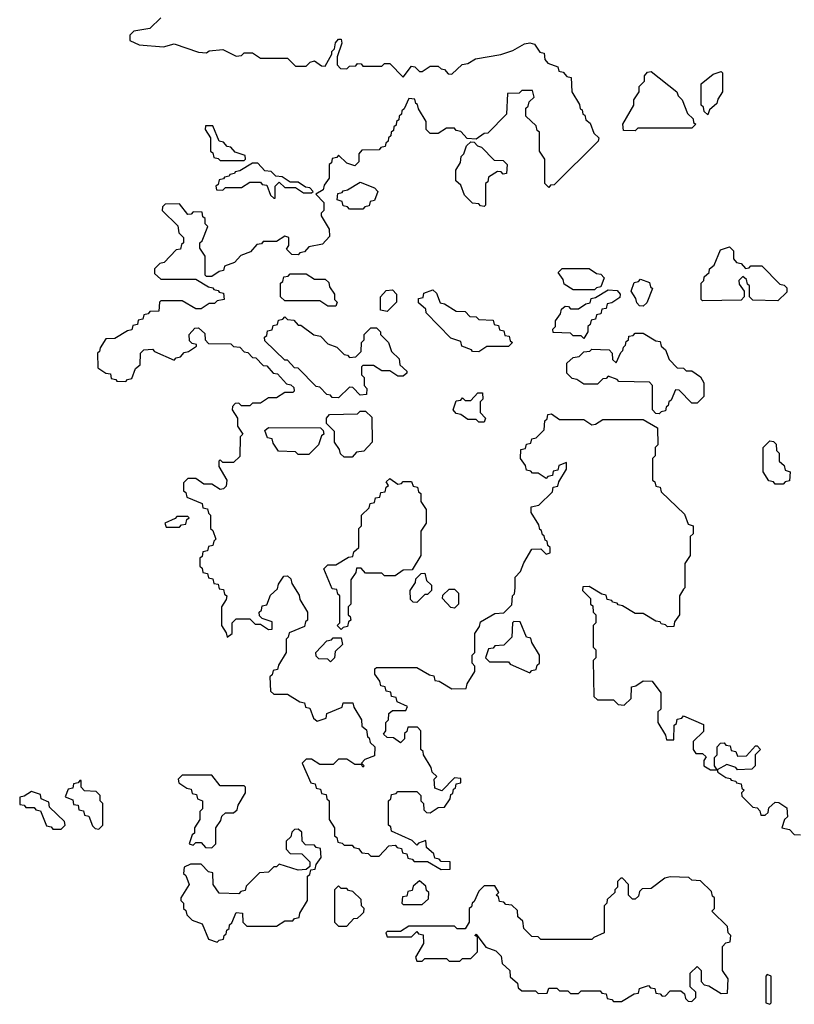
# Model space of a CAD drawing. Extents: x 2895860 to 3052244, y 542080 to 918683.
# Tile 39 of 133: x 2928312 to 2931186, y 716430 to 720083. Entities that reach past the tile are written whole.
import ezdxf

# ---------------------------------------------------------------- set-up
doc = ezdxf.new("R2010")
doc.units = 0

msp = doc.modelspace()

# ---------------------------------------------------------------- linework, layer by layer
at = {"layer": '0CON05XD'}
for points in [[(2928835, 720090), (2928795, 720050), (2928735, 720040), (2928720, 720025), (2928720, 720005), (2928755, 719990), (2928845, 719982.5), (2928885, 719992.5), (2928975, 719962.5), (2929005, 719960), (2929015, 719967.5)], [(2929015, 719967.5), (2929065, 719972.5), (2929115, 719947.5), (2929135, 719950), (2929145, 719960), (2929175, 719960), (2929205, 719940), (2929305, 719940), (2929335, 719910), (2929375, 719910), (2929390, 719925), (2929405, 719930), (2929431.7, 719911.7), (2929445, 719910), (2929470, 719955), (2929470, 719965), (2929480, 719975), (2929483, 719997), (2929495, 720010), (2929505, 720010), (2929507.5, 719995), (2929490, 719945), (2929490, 719915), (2929501.7, 719901.7), (2929525, 719900), (2929535, 719910), (2929558.3, 719911.7), (2929565, 719920), (2929578.3, 719918.3), (2929585, 719910), (2929655, 719910), (2929665, 719920), (2929685, 719920), (2929735, 719870), (2929765, 719910), (2929778.3, 719908.3), (2929795, 719890), (2929805, 719890), (2929835, 719910), (2929865, 719910), (2929875, 719900), (2929888.3, 719898.3), (2929901.7, 719881.7), (2929915, 719880), (2929953, 719917), (2929975, 719920), (2930003, 719937), (2930097, 719953), (2930141.7, 719968.3), (2930185, 719992.5), (2930205, 719996.7), (2930221.7, 719991.7), (2930241.7, 719961.7), (2930258.3, 719958.3), (2930260, 719935), (2930271.7, 719921.7), (2930308.3, 719908.3), (2930311.7, 719891.7), (2930328.3, 719888.3), (2930341.7, 719871.7), (2930358.3, 719868.3), (2930360, 719815), (2930388.3, 719768.3), (2930391.7, 719751.7), (2930398.3, 719748.3), (2930401.7, 719731.7), (2930408.3, 719728.3), (2930411.7, 719711.7), (2930428.3, 719698.3), (2930441.7, 719661.7), (2930460, 719645), (2930458.3, 719631.7), (2930295, 719470), (2930281.7, 719468.3), (2930275, 719460), (2930260, 719475), (2930260, 719565), (2930240, 719595), (2930240, 719665), (2930231.7, 719671.7), (2930228.3, 719688.3), (2930190, 719725), (2930190, 719755), (2930198.3, 719761.7), (2930201.7, 719778.3), (2930220, 719795), (2930215, 719820), (2930175, 719820), (2930165, 719810), (2930121.7, 719808.3), (2930118.3, 719731.7), (2930048.3, 719661.7), (2930035, 719660), (2930005, 719640), (2929971.7, 719641.7), (2929948.3, 719668.3), (2929931.7, 719671.7), (2929925, 719680), (2929895, 719680), (2929865, 719660), (2929835, 719660), (2929820, 719675), (2929820, 719705), (2929791.7, 719751.7), (2929788.3, 719768.3), (2929781.7, 719771.7), (2929778.3, 719788.3), (2929755, 719790), (2929738.3, 719751.7), (2929730, 719745), (2929728.3, 719731.7), (2929720, 719725), (2929718.3, 719711.7), (2929710, 719705), (2929708.3, 719691.7), (2929700, 719685), (2929698.3, 719671.7), (2929690, 719665), (2929688.3, 719651.7), (2929680, 719645), (2929678.3, 719631.7), (2929670, 719625), (2929668.3, 719611.7), (2929651.7, 719608.3), (2929645, 719600), (2929581.7, 719598.3), (2929570, 719585), (2929570, 719555), (2929555, 719540), (2929525, 719550), (2929495, 719580), (2929488.3, 719571.7), (2929471.7, 719568.3), (2929468.3, 719551.7), (2929460, 719545), (2929460, 719495), (2929441.7, 719468.3), (2929438.3, 719451.7), (2929410, 719435), (2929440, 719405), (2929440, 719375), (2929430, 719365), (2929430, 719355), (2929460, 719305), (2929461.7, 719278.3), (2929435, 719250), (2929385, 719240), (2929368.3, 719221.7), (2929351.7, 719218.3), (2929345, 719210), (2929321.7, 719211.7), (2929301.7, 719231.7), (2929310, 719245), (2929310, 719275), (2929295, 719280), (2929265, 719260), (2929215, 719260), (2929208.3, 719251.7), (2929191.7, 719248.3), (2929168.3, 719221.7), (2929131.7, 719208.3), (2929108.3, 719181.7), (2929071.7, 719168.3), (2929068.3, 719151.7), (2929051.7, 719148.3), (2929025, 719130), (2929005, 719130), (2929000, 719135), (2929000, 719205), (2928980, 719235), (2928980, 719255), (2928988.3, 719261.7), (2929010, 719315), (2929000, 719325), (2929000, 719345), (2928991.7, 719351.7), (2928988.3, 719368.3), (2928955, 719370), (2928948.3, 719361.7), (2928935, 719360), (2928905, 719400), (2928851.7, 719398.3), (2928841.7, 719388.3), (2928840, 719375), (2928898.3, 719318.3), (2928901.7, 719291.7), (2928920, 719275), (2928920, 719255), (2928911.7, 719248.3), (2928908.3, 719231.7), (2928891.7, 719228.3), (2928848.3, 719181.7), (2928831.7, 719178.3), (2928811.7, 719158.3), (2928811.7, 719141.7), (2928835, 719120), (2928965, 719120), (2929011.7, 719091.7), (2929028.3, 719088.3), (2929031.7, 719081.7), (2929048.3, 719078.3), (2929051.7, 719071.7), (2929068.3, 719068.3), (2929070, 719045), (2929045, 719040), (2929035, 719030), (2929015, 719030), (2928985, 719010), (2928965, 719010), (2928915, 719040), (2928835, 719040), (2928830, 719035), (2928828.3, 719001.7), (2928795, 719000), (2928788.3, 718991.7), (2928771.7, 718988.3), (2928768.3, 718971.7), (2928751.7, 718968.3), (2928748.3, 718951.7), (2928731.7, 718948.3), (2928728.3, 718931.7), (2928711.7, 718928.3), (2928665, 718900), (2928631.7, 718898.3), (2928610, 718865), (2928608.3, 718851.7), (2928600, 718845), (2928601.7, 718791.7), (2928631.7, 718771.7), (2928648.3, 718768.3), (2928651.7, 718751.7), (2928668.3, 718748.3), (2928671.7, 718741.7), (2928705, 718740), (2928711.7, 718748.3), (2928728.3, 718751.7), (2928741.7, 718788.3), (2928758.3, 718801.7), (2928760, 718845), (2928771.7, 718858.3), (2928805, 718860), (2928811.7, 718851.7), (2928885, 718820), (2928891.7, 718828.3), (2928908.3, 718831.7), (2928921.7, 718848.3), (2928938.3, 718851.7), (2928968.3, 718871.7), (2928968.3, 718878.3), (2928951.7, 718881.7), (2928941.7, 718891.7), (2928940, 718915), (2928961.7, 718938.3), (2928975, 718940), (2928998.3, 718918.3), (2929000, 718895), (2929011.7, 718881.7), (2929095, 718880), (2929105, 718870), (2929128.3, 718868.3), (2929145, 718850), (2929158.3, 718848.3), (2929175, 718830), (2929188.3, 718828.3), (2929215, 718800), (2929228.3, 718798.3), (2929251.7, 718771.7), (2929268.3, 718768.3), (2929301.7, 718731.7), (2929318.3, 718728.3), (2929328.3, 718718.3), (2929330, 718705), (2929325, 718700), (2929295, 718700), (2929265, 718680), (2929235, 718680), (2929205, 718660), (2929175, 718660), (2929165, 718650), (2929135, 718650), (2929125, 718660), (2929111.7, 718658.3), (2929101.7, 718648.3), (2929100, 718635), (2929120, 718605), (2929120, 718575), (2929140, 718545), (2929130, 718535), (2929128.3, 718461.7), (2929105, 718440), (2929065, 718440), (2929055, 718450), (2929050, 718445), (2929050, 718425), (2929080, 718375), (2929078.3, 718351.7), (2929068.3, 718341.7), (2929055, 718340), (2929025, 718360), (2928995, 718360), (2928965, 718380), (2928935, 718380), (2928920, 718365), (2928920, 718335), (2928928.3, 718328.3), (2928931.7, 718311.7), (2928988.3, 718288.3), (2928991.7, 718271.7), (2929008.3, 718268.3), (2929011.7, 718251.7), (2929020, 718245), (2929020, 718195), (2929028.3, 718188.3), (2929040, 718155), (2929031.7, 718148.3), (2929028.3, 718131.7), (2929011.7, 718128.3), (2929008.3, 718111.7), (2928991.7, 718108.3), (2928988.3, 718091.7), (2928980, 718085), (2928980, 718055), (2928988.3, 718048.3), (2928991.7, 718031.7), (2929008.3, 718028.3), (2929011.7, 718011.7), (2929028.3, 718008.3), (2929031.7, 717991.7), (2929048.3, 717988.3), (2929051.7, 717971.7), (2929068.3, 717968.3), (2929071.7, 717951.7), (2929080, 717945), (2929078.3, 717931.7), (2929060, 717905), (2929060, 717835), (2929078.3, 717808.3), (2929081.7, 717791.7), (2929100, 717805), (2929100, 717845), (2929115, 717860), (2929165, 717860), (2929185, 717840), (2929205, 717840), (2929235, 717820), (2929248.3, 717821.7), (2929248.3, 717848.3), (2929211.7, 717861.7), (2929201.7, 717871.7), (2929200, 717885), (2929208.3, 717891.7), (2929211.7, 717908.3), (2929228.3, 717911.7), (2929241.7, 717948.3), (2929268.3, 717971.7), (2929271.7, 717988.3), (2929291.7, 718018.3), (2929305, 718020), (2929318.3, 718008.3), (2929321.7, 717991.7), (2929348.3, 717948.3), (2929351.7, 717931.7), (2929380, 717885), (2929380, 717855), (2929371.7, 717848.3), (2929368.3, 717831.7), (2929311.7, 717808.3), (2929308.3, 717791.7), (2929300, 717785), (2929300, 717735), (2929271.7, 717688.3), (2929268.3, 717671.7), (2929251.7, 717668.3), (2929248.3, 717651.7), (2929240, 717645), (2929241.7, 717591.7), (2929255, 717580), (2929305, 717580), (2929351.7, 717551.7), (2929368.3, 717548.3), (2929371.7, 717531.7), (2929388.3, 717528.3), (2929401.7, 717491.7), (2929415, 717480), (2929448.3, 717491.7), (2929451.7, 717508.3), (2929508.3, 717531.7), (2929511.7, 717548.3), (2929548.3, 717548.3), (2929551.7, 717531.7), (2929580, 717485), (2929581.7, 717461.7), (2929598.3, 717448.3), (2929601.7, 717421.7), (2929608.3, 717418.3), (2929611.7, 717401.7), (2929630, 717385), (2929628.3, 717351.7), (2929591.7, 717338.3), (2929580, 717325), (2929590, 717315), (2929585, 717310), (2929580, 717320), (2929555, 717320), (2929525, 717340), (2929495, 717340), (2929475, 717320), (2929425, 717320), (2929395, 717340), (2929375, 717340), (2929360, 717325), (2929391.7, 717251.7), (2929408.3, 717248.3), (2929411.7, 717231.7), (2929428.3, 717228.3), (2929431.7, 717211.7), (2929448.3, 717208.3), (2929451.7, 717191.7), (2929460, 717185), (2929460, 717115), (2929480, 717085), (2929480, 717055), (2929488.3, 717048.3), (2929491.7, 717031.7), (2929508.3, 717028.3), (2929515, 717020), (2929545, 717020), (2929551.7, 717011.7), (2929568.3, 717008.3), (2929581.7, 716991.7), (2929605, 716990), (2929615, 716980), (2929645, 716980), (2929681.7, 717018.3), (2929705, 717020), (2929711.7, 717011.7), (2929728.3, 717008.3), (2929731.7, 716991.7), (2929748.3, 716988.3), (2929751.7, 716971.7), (2929768.3, 716968.3), (2929775, 716960), (2929825, 716960), (2929875, 716930), (2929908.3, 716931.7), (2929908.3, 716958.3), (2929875, 716960), (2929868.3, 716968.3), (2929851.7, 716971.7), (2929848.3, 716988.3), (2929821.7, 717011.7), (2929818.3, 717038.3), (2929791.7, 717028.3), (2929785, 717020), (2929768.3, 717038.3), (2929691.7, 717071.7), (2929688.3, 717088.3), (2929680, 717095), (2929680, 717185), (2929688.3, 717191.7), (2929691.7, 717208.3), (2929708.3, 717211.7), (2929715, 717220), (2929785, 717220), (2929800, 717205), (2929800, 717185), (2929810, 717175), (2929811.7, 717151.7), (2929821.7, 717141.7), (2929835, 717140), (2929865, 717160), (2929888.3, 717161.7), (2929908.3, 717191.7), (2929911.7, 717208.3), (2929918.3, 717211.7), (2929921.7, 717228.3), (2929928.3, 717231.7), (2929931.7, 717248.3), (2929948.3, 717251.7), (2929948.3, 717268.3), (2929925, 717270), (2929878.3, 717221.7), (2929851.7, 717231.7), (2929850, 717265), (2929860, 717275), (2929841.7, 717291.7), (2929838.3, 717308.3), (2929810, 717355)], [(2930595, 719670), (2930551.7, 719671.7), (2930550, 719695), (2930590, 719765), (2930590, 719785), (2930610, 719815), (2930610, 719835), (2930630, 719855), (2930630, 719875), (2930641.7, 719888.3), (2930655, 719890), (2930750, 719815), (2930755, 719800), (2930770, 719785), (2930790, 719735), (2930810, 719715), (2930811.7, 719701.7), (2930820, 719695), (2930805, 719680), (2930605, 719680), (2930595, 719670)], [(2930865, 719730), (2930851.7, 719741.7), (2930848.3, 719758.3), (2930840, 719765), (2930840, 719845), (2930885, 719880), (2930915, 719890), (2930920, 719885), (2930920, 719815), (2930901.7, 719788.3), (2930898.3, 719771.7), (2930871.7, 719748.3), (2930865, 719730)], [(2929145, 719560), (2929150, 719565), (2929148.3, 719578.3), (2929111.7, 719591.7), (2929095, 719610), (2929081.7, 719611.7), (2929068.3, 719628.3), (2929051.7, 719631.7), (2929028.3, 719688.3), (2929001.7, 719688.3), (2929000, 719675), (2929020, 719645), (2929020, 719595), (2929028.3, 719588.3), (2929031.7, 719571.7), (2929048.3, 719568.3), (2929055, 719560), (2929145, 719560)], [(2930035, 719390), (2930021.7, 719391.7), (2930015, 719400), (2929991.7, 719401.7), (2929961.7, 719431.7), (2929948.3, 719468.3), (2929930, 719485), (2929930, 719525), (2929947, 719553), (2929950, 719575), (2929960, 719585), (2929970, 719615), (2929985, 719630), (2929998.3, 719628.3), (2930010, 719615), (2930025, 719610), (2930071.7, 719561.7), (2930105, 719560), (2930120, 719545), (2930118.3, 719511.7), (2930105, 719510), (2930098.3, 719518.3), (2930085, 719520), (2930051.7, 719498.3), (2930048.3, 719481.7), (2930040, 719475), (2930040, 719395), (2930035, 719390)], [(2929260, 719420), (2929260, 719465), (2929275, 719480), (2929295, 719460), (2929335, 719460), (2929365, 719440), (2929395, 719440), (2929400, 719445), (2929388.3, 719458.3), (2929371.7, 719461.7), (2929345, 719480), (2929315, 719480), (2929285, 719500), (2929261.7, 719501.7), (2929245, 719520), (2929221.7, 719521.7), (2929195, 719550), (2929175, 719550), (2929128.3, 719521.7), (2929111.7, 719518.3), (2929108.3, 719511.7), (2929091.7, 719508.3), (2929088.3, 719501.7), (2929071.7, 719498.3), (2929068.3, 719491.7), (2929051.7, 719488.3), (2929048.3, 719471.7), (2929040, 719465), (2929041.7, 719451.7), (2929065, 719450), (2929075, 719460), (2929135, 719460), (2929165, 719480), (2929205, 719480), (2929211.7, 719471.7), (2929228.3, 719468.3), (2929241.7, 719431.7), (2929255, 719420), (2929260, 719420)], [(2929585, 719380), (2929535, 719380), (2929528.3, 719388.3), (2929511.7, 719391.7), (2929508.3, 719408.3), (2929490, 719415), (2929491.7, 719438.3), (2929508.3, 719441.7), (2929511.7, 719448.3), (2929528.3, 719451.7), (2929575, 719480), (2929628.3, 719458.3), (2929640, 719445), (2929628.3, 719411.7), (2929611.7, 719408.3), (2929608.3, 719391.7), (2929591.7, 719388.3), (2929585, 719380)], [(2931125, 719040), (2931031.7, 719041.7), (2931020, 719055), (2931020, 719095), (2931011.7, 719101.7), (2931008.3, 719118.3), (2930995, 719130), (2930980, 719115), (2930981.7, 719101.7), (2931000, 719075), (2931000, 719055), (2930988.3, 719041.7), (2930845, 719040), (2930840, 719045), (2930840, 719105), (2930850, 719115), (2930851.7, 719128.3), (2930870, 719145), (2930871.7, 719158.3), (2930888.3, 719171.7), (2930911.7, 719228.3), (2930945, 719240), (2930960, 719225), (2930960, 719195), (2930971.7, 719181.7), (2930988.3, 719178.3), (2931005, 719160), (2931018.3, 719161.7), (2931025, 719170), (2931065, 719170), (2931131.7, 719101.7), (2931148.3, 719098.3), (2931158.3, 719088.3), (2931158.3, 719071.7), (2931125, 719040)], [(2929485, 719020), (2929455, 719020), (2929425, 719040), (2929295, 719040), (2929280, 719055), (2929280, 719105), (2929288.3, 719111.7), (2929291.7, 719128.3), (2929308.3, 719131.7), (2929315, 719140), (2929375, 719140), (2929405, 719120), (2929445, 719120), (2929458.3, 719108.3), (2929461.7, 719091.7), (2929480, 719065), (2929480, 719045), (2929490, 719035), (2929485, 719020)], [(2930445, 719080), (2930365, 719080), (2930331.7, 719101.7), (2930328.3, 719118.3), (2930310, 719145), (2930325, 719160), (2930425, 719160), (2930451.7, 719141.7), (2930468.3, 719138.3), (2930480, 719125), (2930468.3, 719091.7), (2930451.7, 719088.3), (2930445, 719080)], [(2930625, 719020), (2930611.7, 719021.7), (2930601.7, 719031.7), (2930598.3, 719048.3), (2930580, 719075), (2930591.7, 719108.3), (2930608.3, 719111.7), (2930615, 719120), (2930648.3, 719108.3), (2930651.7, 719091.7), (2930660, 719085), (2930638.3, 719031.7), (2930625, 719020)], [(2929675, 719000), (2929650, 719005), (2929650, 719055), (2929671.7, 719078.3), (2929695, 719080), (2929710, 719065), (2929710, 719035), (2929675, 719000)], [(2930015, 718850), (2929991.7, 718851.7), (2929988.3, 718858.3), (2929951.7, 718871.7), (2929948.3, 718888.3), (2929911.7, 718901.7), (2929820, 718995), (2929818.3, 719008.3), (2929791.7, 719031.7), (2929791.7, 719048.3), (2929808.3, 719051.7), (2929811.7, 719068.3), (2929845, 719080), (2929858.3, 719068.3), (2929871.7, 719031.7), (2929888.3, 719028.3), (2929931.7, 719001.7), (2929965, 719000), (2929981.7, 718981.7), (2930005, 718980), (2930015, 718970), (2930068.3, 718968.3), (2930071.7, 718951.7), (2930088.3, 718948.3), (2930091.7, 718931.7), (2930108.3, 718928.3), (2930111.7, 718911.7), (2930128.3, 718908.3), (2930131.7, 718891.7), (2930140, 718885), (2930125, 718870), (2930045, 718870), (2930015, 718850)], [(2930405, 718900), (2930395, 718910), (2930365, 718910), (2930355, 718920), (2930291.7, 718921.7), (2930290, 718935), (2930300, 718945), (2930300, 718965), (2930318.3, 718991.7), (2930321.7, 719008.3), (2930335, 719020), (2930348.3, 719018.3), (2930355, 719010), (2930385, 719010), (2930411.7, 719028.3), (2930428.3, 719031.7), (2930431.7, 719048.3), (2930448.3, 719051.7), (2930495, 719080), (2930528.3, 719078.3), (2930540, 719065), (2930538.3, 719051.7), (2930508.3, 719031.7), (2930491.7, 719028.3), (2930488.3, 719011.7), (2930471.7, 719008.3), (2930468.3, 718991.7), (2930451.7, 718988.3), (2930448.3, 718971.7), (2930431.7, 718968.3), (2930428.3, 718951.7), (2930420, 718945), (2930420, 718925), (2930405, 718900)], [(2929495, 718680), (2929471.7, 718681.7), (2929465, 718690), (2929451.7, 718691.7), (2929425, 718720), (2929411.7, 718721.7), (2929345, 718790), (2929331.7, 718791.7), (2929305, 718820), (2929295, 718820), (2929221.7, 718891.7), (2929220, 718905), (2929228.3, 718911.7), (2929231.7, 718928.3), (2929248.3, 718931.7), (2929251.7, 718948.3), (2929268.3, 718951.7), (2929271.7, 718968.3), (2929288.3, 718971.7), (2929295, 718980), (2929305, 718970), (2929328.3, 718968.3), (2929345, 718950), (2929355, 718950), (2929403, 718913), (2929428.3, 718908.3), (2929455, 718880), (2929488.3, 718868.3), (2929515, 718840), (2929528.3, 718838.3), (2929535, 718830), (2929558.3, 718831.7), (2929578.3, 718851.7), (2929580, 718885), (2929590, 718895), (2929590, 718915), (2929615, 718940), (2929635, 718940), (2929650, 718925), (2929650, 718915), (2929680, 718885), (2929691.7, 718851.7), (2929720, 718825), (2929721.7, 718801.7), (2929748.3, 718778.3), (2929748.3, 718771.7), (2929735, 718760), (2929715, 718760), (2929685, 718780), (2929655, 718780), (2929625, 718800), (2929585, 718800), (2929580, 718795), (2929580, 718765), (2929590, 718755), (2929590, 718725), (2929600, 718715), (2929598.3, 718691.7), (2929575, 718690), (2929548.3, 718718.3), (2929535, 718720), (2929495, 718680)], [(2930685, 718620), (2930671.7, 718621.7), (2930660, 718635), (2930660, 718725), (2930648.3, 718738.3), (2930535, 718740), (2930528.3, 718748.3), (2930495, 718760), (2930488.3, 718751.7), (2930475, 718750), (2930455, 718730), (2930405, 718730), (2930378.3, 718748.3), (2930361.7, 718751.7), (2930341.7, 718771.7), (2930341.7, 718808.3), (2930365, 718830), (2930387, 718833), (2930405, 718850), (2930427, 718853), (2930435, 718860), (2930498.3, 718858.3), (2930510, 718845), (2930511.7, 718821.7), (2930525, 718810), (2930541.7, 718848.3), (2930550, 718855), (2930551.7, 718868.3), (2930560, 718875), (2930561.7, 718888.3), (2930570, 718895), (2930571.7, 718908.3), (2930588.3, 718911.7), (2930595, 718920), (2930625, 718920), (2930671.7, 718891.7), (2930688.3, 718888.3), (2930691.7, 718871.7), (2930708.3, 718858.3), (2930721.7, 718821.7), (2930751.7, 718791.7), (2930775, 718790), (2930785, 718780), (2930805, 718780), (2930838.3, 718758.3), (2930850, 718735), (2930850, 718685), (2930825, 718660), (2930805, 718660), (2930758.3, 718708.3), (2930745, 718710), (2930728.3, 718671.7), (2930720, 718665), (2930718.3, 718651.7), (2930710, 718645), (2930708.3, 718631.7), (2930691.7, 718628.3), (2930685, 718620)], [(2930035, 718590), (2930015, 718590), (2930005, 718600), (2929975, 718600), (2929948.3, 718618.3), (2929931.7, 718621.7), (2929920, 718635), (2929931.7, 718668.3), (2929948.3, 718671.7), (2929955, 718680), (2929965, 718670), (2929985, 718670), (2930011.7, 718698.3), (2930028.3, 718698.3), (2930030, 718675), (2930020, 718665), (2930020, 718625), (2930040, 718605), (2930035, 718590)], [(2929545, 718460), (2929515, 718460), (2929501.7, 718471.7), (2929498.3, 718488.3), (2929480, 718515), (2929480, 718555), (2929450, 718585), (2929450, 718605), (2929461.7, 718618.3), (2929565, 718620), (2929575, 718630), (2929595, 718630), (2929618.3, 718608.3), (2929620, 718515), (2929588.3, 718481.7), (2929561.7, 718478.3), (2929545, 718460)], [(2929810, 717355), (2929808.3, 717368.3), (2929800, 717375), (2929800, 717445), (2929788.3, 717458.3), (2929751.7, 717458.3), (2929748.3, 717441.7), (2929740, 717435), (2929740, 717415), (2929725, 717400), (2929698.3, 717418.3), (2929675, 717420), (2929661.7, 717431.7), (2929670, 717445), (2929670, 717475), (2929680, 717485), (2929681.7, 717508.3), (2929695, 717520), (2929745, 717520), (2929750, 717535), (2929711.7, 717551.7), (2929708.3, 717568.3), (2929691.7, 717571.7), (2929688.3, 717588.3), (2929671.7, 717591.7), (2929668.3, 717608.3), (2929651.7, 717611.7), (2929648.3, 717628.3), (2929630, 717655), (2929630, 717675), (2929635, 717680), (2929785, 717680), (2929831.7, 717651.7), (2929848.3, 717648.3), (2929851.7, 717631.7), (2929868.3, 717628.3), (2929915, 717600), (2929968.3, 717601.7), (2929971.7, 717618.3), (2930000, 717665), (2930000, 717685), (2929990, 717695), (2929990, 717725), (2930000, 717735), (2930000, 717805), (2930018.3, 717831.7), (2930021.7, 717848.3), (2930075, 717880), (2930108.3, 717881.7), (2930138.3, 717911.7), (2930140, 717945), (2930147, 717953), (2930150, 717975), (2930150, 718015), (2930170, 718035), (2930181.7, 718068.3), (2930211.7, 718118.3), (2930245, 718120), (2930265, 718100), (2930280, 718105), (2930280, 718125), (2930271.7, 718131.7), (2930268.3, 718148.3), (2930261.7, 718151.7), (2930258.3, 718168.3), (2930251.7, 718171.7), (2930248.3, 718188.3), (2930241.7, 718191.7), (2930238.3, 718208.3), (2930210, 718255), (2930210, 718275), (2930238.3, 718281.7), (2930288.3, 718331.7), (2930291.7, 718348.3), (2930308.3, 718351.7), (2930311.7, 718368.3), (2930340, 718415), (2930340, 718440), (2930311.7, 718428.3), (2930308.3, 718411.7), (2930291.7, 718408.3), (2930288.3, 718391.7), (2930271.7, 718388.3), (2930265, 718380), (2930235, 718400), (2930215, 718400), (2930208.3, 718408.3), (2930191.7, 718411.7), (2930188.3, 718428.3), (2930170, 718455), (2930171.7, 718488.3), (2930188.3, 718491.7), (2930191.7, 718508.3), (2930208.3, 718511.7), (2930211.7, 718528.3), (2930228.3, 718531.7), (2930258.3, 718561.7), (2930260, 718595), (2930268.3, 718601.7), (2930271.7, 718618.3), (2930285, 718620), (2930315, 718600), (2930405, 718600), (2930435, 718580), (2930448.3, 718581.7), (2930475, 718600), (2930625, 718600), (2930678.3, 718568.3), (2930680, 718505), (2930670, 718495), (2930670, 718465), (2930660, 718455), (2930660, 718375), (2930668.3, 718368.3), (2930671.7, 718351.7), (2930688.3, 718348.3), (2930691.7, 718331.7), (2930778.3, 718248.3), (2930791.7, 718211.7), (2930810, 718205), (2930810, 718175), (2930800, 718165), (2930800, 718095), (2930780, 718065), (2930780, 717975), (2930775, 717970), (2930760, 717945), (2930760, 717875), (2930741.7, 717848.3), (2930738.3, 717831.7), (2930715, 717830), (2930708.3, 717838.3), (2930691.7, 717841.7), (2930688.3, 717848.3), (2930671.7, 717851.7), (2930625, 717880), (2930595, 717880), (2930548.3, 717908.3), (2930531.7, 717911.7), (2930528.3, 717918.3), (2930511.7, 717921.7), (2930508.3, 717928.3), (2930491.7, 717931.7), (2930488.3, 717948.3), (2930471.7, 717951.7), (2930425, 717980), (2930401.7, 717978.3), (2930400, 717965), (2930430, 717935), (2930430, 717915), (2930438.3, 717908.3), (2930440, 717885), (2930450, 717875), (2930450, 717845), (2930440, 717835), (2930440, 717755), (2930450, 717745), (2930450, 717715), (2930440, 717705), (2930441.7, 717571.7), (2930455, 717560), (2930515, 717560), (2930531.7, 717541.7), (2930555, 717540), (2930580, 717565), (2930581.7, 717608.3), (2930598.3, 717611.7), (2930625, 717630), (2930658.3, 717628.3), (2930690, 717585), (2930690, 717525), (2930680, 717515), (2930680, 717475), (2930708.3, 717428.3), (2930711.7, 717411.7), (2930738.3, 717411.7), (2930740, 717465), (2930748.3, 717471.7), (2930751.7, 717488.3), (2930768.3, 717491.7), (2930775, 717500), (2930848.3, 717468.3), (2930848.3, 717441.7), (2930810, 717405), (2930810, 717375), (2930820, 717360), (2930845, 717360), (2930858.3, 717348.3), (2930850, 717335), (2930850, 717315), (2930875, 717300), (2930900, 717300), (2930890, 717315), (2930890, 717345), (2930900, 717355), (2930900, 717385), (2930911.7, 717398.3), (2930925, 717400), (2930931.7, 717391.7), (2930948.3, 717388.3), (2930951.7, 717371.7), (2930968.3, 717368.3), (2930975, 717350), (2931008.3, 717351.7), (2931041.7, 717388.3), (2931048.3, 717388.3), (2931060, 717375), (2931040, 717355), (2931040, 717315), (2931028.3, 717301.7), (2930975, 717300), (2930968.3, 717308.3), (2930935, 717320), (2930900, 717300), (2930901.7, 717291.7), (2930931.7, 717271.7), (2930948.3, 717268.3), (2930951.7, 717261.7), (2930968.3, 717258.3), (2930971.7, 717251.7), (2930988.3, 717248.3), (2930991.7, 717231.7), (2931000, 717225), (2930990, 717215), (2930991.7, 717201.7), (2931031.7, 717161.7), (2931048.3, 717158.3), (2931058.3, 717148.3), (2931061.7, 717131.7), (2931078.3, 717131.7), (2931088.3, 717141.7), (2931091.7, 717158.3), (2931115, 717180), (2931128.3, 717178.3), (2931158.3, 717158.3), (2931160, 717125), (2931150, 717115), (2931140, 717085), (2931168.3, 717078.3), (2931185, 717060), (2931208.3, 717058.3)], [(2929385, 718470), (2929345, 718470), (2929335, 718480), (2929271.7, 718481.7), (2929251.7, 718511.7), (2929248.3, 718528.3), (2929231.7, 718531.7), (2929221.7, 718558.3), (2929235, 718570), (2929428.3, 718568.3), (2929438.3, 718558.3), (2929440, 718545), (2929431.7, 718538.3), (2929420, 718505), (2929385, 718470)], [(2931145, 718360), (2931115, 718360), (2931108.3, 718368.3), (2931091.7, 718371.7), (2931070, 718405), (2931070, 718495), (2931095, 718520), (2931108.3, 718518.3), (2931118.3, 718508.3), (2931120, 718485), (2931130, 718475), (2931130, 718445), (2931148.3, 718428.3), (2931151.7, 718411.7), (2931170, 718405), (2931168.3, 718371.7), (2931151.7, 718368.3), (2931145, 718360)], [(2929505, 717820), (2929490, 717835), (2929500, 717845), (2929500, 717945), (2929491.7, 717951.7), (2929488.3, 717968.3), (2929471.7, 717971.7), (2929440, 718045), (2929455, 718060), (2929485, 718060), (2929531.7, 718088.3), (2929548.3, 718091.7), (2929551.7, 718108.3), (2929570, 718125), (2929570, 718195), (2929580, 718205), (2929580, 718245), (2929608.3, 718271.7), (2929611.7, 718288.3), (2929628.3, 718291.7), (2929631.7, 718308.3), (2929648.3, 718311.7), (2929651.7, 718328.3), (2929668.3, 718331.7), (2929671.7, 718348.3), (2929680, 718355), (2929671.7, 718368.3), (2929685, 718380), (2929715, 718360), (2929728.3, 718361.7), (2929735, 718370), (2929765, 718370), (2929771.7, 718351.7), (2929788.3, 718348.3), (2929791.7, 718331.7), (2929800, 718325), (2929800, 718295), (2929820, 718265), (2929820, 718215), (2929800, 718185), (2929800, 718095), (2929768.3, 718041.7), (2929735, 718040), (2929705, 718020), (2929665, 718020), (2929655, 718030), (2929595, 718030), (2929578.3, 718048.3), (2929561.7, 718048.3), (2929558.3, 718031.7), (2929540, 718005), (2929540, 717915), (2929530, 717905), (2929530, 717875), (2929538.3, 717868.3), (2929540, 717855), (2929531.7, 717848.3), (2929528.3, 717831.7), (2929511.7, 717828.3), (2929505, 717820)], [(2928905, 718200), (2928911.7, 718208.3), (2928928.3, 718211.7), (2928931.7, 718228.3), (2928940, 718235), (2928935, 718240), (2928895, 718240), (2928888.3, 718231.7), (2928850, 718215), (2928855, 718200), (2928905, 718200)], [(2929785, 717920), (2929771.7, 717921.7), (2929761.7, 717931.7), (2929760, 717965), (2929780, 717995), (2929781.7, 718008.3), (2929801.7, 718028.3), (2929815, 718030), (2929821.7, 718001.7), (2929840, 717985), (2929840, 717965), (2929825, 717950), (2929815, 717950), (2929785, 717920)], [(2929925, 717900), (2929911.7, 717901.7), (2929880, 717935), (2929881.7, 717948.3), (2929905, 717970), (2929925, 717970), (2929940, 717955), (2929940, 717915), (2929925, 717900)], [(2930205, 717660), (2930211.7, 717668.3), (2930228.3, 717671.7), (2930231.7, 717688.3), (2930240, 717695), (2930240, 717725), (2930211.7, 717771.7), (2930208.3, 717788.3), (2930191.7, 717791.7), (2930168.3, 717848.3), (2930145, 717850), (2930140, 717845), (2930138.3, 717791.7), (2930108.3, 717761.7), (2930075, 717760), (2930068.3, 717751.7), (2930051.7, 717748.3), (2930040, 717715), (2930055, 717700), (2930125, 717700), (2930131.7, 717691.7), (2930205, 717660)], [(2929465, 717700), (2929455, 717710), (2929421.7, 717711.7), (2929411.7, 717721.7), (2929410, 717735), (2929451.7, 717778.3), (2929468.3, 717781.7), (2929475, 717790), (2929505, 717790), (2929510, 717765), (2929481.7, 717738.3), (2929480, 717715), (2929465, 717700)], [(2929025, 717010), (2929040, 717025), (2929040, 717085), (2929058.3, 717111.7), (2929061.7, 717128.3), (2929075, 717140), (2929105, 717140), (2929118.3, 717151.7), (2929121.7, 717168.3), (2929150, 717215), (2929150, 717235), (2929145, 717240), (2929055, 717240), (2929025, 717280), (2928915, 717280), (2928900, 717265), (2928901.7, 717251.7), (2928931.7, 717231.7), (2928948.3, 717228.3), (2928951.7, 717211.7), (2928968.3, 717208.3), (2928971.7, 717191.7), (2928990, 717185), (2928990, 717155), (2928980, 717145), (2928980, 717115), (2928960, 717085), (2928960, 717065), (2928951.7, 717058.3), (2928940, 717025), (2928955, 717020), (2928965, 717030), (2928985, 717030), (2929001.7, 717011.7), (2929025, 717010)], [(2928605, 717080), (2928620, 717095), (2928620, 717175), (2928610, 717185), (2928610, 717205), (2928595, 717220), (2928551.7, 717221.7), (2928540, 717235), (2928540, 717260), (2928535, 717260), (2928528.3, 717251.7), (2928511.7, 717248.3), (2928508.3, 717231.7), (2928491.7, 717228.3), (2928480, 717200), (2928508.3, 717188.3), (2928511.7, 717171.7), (2928528.3, 717168.3), (2928531.7, 717151.7), (2928548.3, 717148.3), (2928551.7, 717131.7), (2928568.3, 717128.3), (2928581.7, 717091.7), (2928591.7, 717081.7), (2928605, 717080)], [(2928465, 717080), (2928480, 717095), (2928478.3, 717108.3), (2928421.7, 717161.7), (2928420, 717180), (2928391.7, 717191.7), (2928388.3, 717208.3), (2928355, 717220), (2928328.3, 717201.7), (2928311.7, 717198.3), (2928311.7, 717171.7), (2928328.3, 717168.3), (2928335, 717160), (2928365, 717160), (2928371.7, 717151.7), (2928388.3, 717148.3), (2928411.7, 717091.7), (2928428.3, 717088.3), (2928435, 717080), (2928465, 717080)], [(2929045, 716660), (2929051.7, 716668.3), (2929068.3, 716671.7), (2929070, 716685), (2929078.3, 716691.7), (2929080, 716705), (2929088.3, 716711.7), (2929090, 716725), (2929098.3, 716731.7), (2929115, 716770), (2929138.3, 716768.3), (2929140, 716735), (2929155, 716720), (2929265, 716720), (2929295, 716740), (2929325, 716740), (2929331.7, 716748.3), (2929348.3, 716751.7), (2929351.7, 716768.3), (2929380, 716815), (2929380, 716905), (2929388.3, 716911.7), (2929391.7, 716928.3), (2929408.3, 716931.7), (2929411.7, 716948.3), (2929430, 716975), (2929428.3, 717008.3), (2929411.7, 717011.7), (2929405, 717020), (2929371.7, 717021.7), (2929360, 717035), (2929358.3, 717068.3), (2929345, 717080), (2929331.7, 717078.3), (2929321.7, 717068.3), (2929318.3, 717051.7), (2929300, 717035), (2929300, 717005), (2929315, 716990), (2929358.3, 716988.3), (2929388.3, 716958.3), (2929388.3, 716941.7), (2929375, 716930), (2929345, 716927.5), (2929275, 716950), (2929265, 716940), (2929255, 716940), (2929235, 716920), (2929201.7, 716918.3), (2929151.7, 716868.3), (2929148.3, 716851.7), (2929131.7, 716848.3), (2929125, 716840), (2929051.7, 716841.7), (2929030, 716875), (2929028.3, 716918.3), (2929011.7, 716921.7), (2928985, 716950), (2928945, 716950), (2928921.7, 716938.3), (2928920, 716915), (2928928.3, 716908.3), (2928940, 716875), (2928910, 716825), (2928910, 716815), (2928920, 716805), (2928920, 716785), (2928928.3, 716778.3), (2928931.7, 716761.7), (2928951.7, 716741.7), (2928988.3, 716728.3), (2929011.7, 716671.7), (2929045, 716660)], [(2930805, 716440), (2930820, 716455), (2930820, 716475), (2930800, 716495), (2930800, 716545), (2930825, 716570), (2930840, 716555), (2930840, 716515), (2930851.7, 716501.7), (2930868.3, 716498.3), (2930915, 716470), (2930938.3, 716471.7), (2930940, 716525), (2930920, 716555), (2930920, 716645), (2930931.7, 716658.3), (2930948.3, 716661.7), (2930950, 716685), (2930940, 716695), (2930938.3, 716718.3), (2930880, 716775), (2930890, 716785), (2930890, 716825), (2930881.7, 716831.7), (2930878.3, 716848.3), (2930838.3, 716888.3), (2930805, 716890), (2930795, 716900), (2930725, 716902.5), (2930705, 716897.5), (2930655, 716860), (2930621.7, 716858.3), (2930611.7, 716848.3), (2930608.3, 716831.7), (2930595, 716820), (2930585, 716820), (2930570, 716835), (2930570, 716875), (2930548.3, 716898.3), (2930541.7, 716898.3), (2930530, 716885), (2930530, 716865), (2930520, 716855), (2930520, 716845), (2930491.7, 716818.3), (2930490, 716805), (2930480, 716795), (2930480, 716695), (2930441.7, 716678.3), (2930435, 716670), (2930245, 716670), (2930235, 716680), (2930211.7, 716681.7), (2930181.7, 716711.7), (2930178.3, 716738.3), (2930160, 716755), (2930158.3, 716778.3), (2930138.3, 716798.3), (2930115, 716800), (2930108.3, 716808.3), (2930091.7, 716811.7), (2930088.3, 716828.3), (2930080, 716835), (2930090, 716845), (2930075, 716870), (2930035, 716870), (2930015, 716850), (2929998.3, 716811.7), (2929990, 716805), (2929988.3, 716791.7), (2929980, 716785), (2929980, 716735), (2929965, 716710), (2929935, 716710), (2929925, 716720), (2929755, 716720), (2929725, 716700), (2929675, 716700), (2929670, 716695), (2929675, 716680), (2929765, 716680), (2929785, 716700), (2929791.7, 716691.7), (2929808.3, 716688.3), (2929810, 716655), (2929780, 716605), (2929785, 716590), (2929805, 716590), (2929815, 716600), (2929895, 716600), (2929905, 716590), (2929945, 716590), (2929955, 716600), (2929985, 716600), (2930010, 716625), (2930010, 716680), (2930000, 716685), (2930005, 716690), (2930041.7, 716641.7), (2930078.3, 716628.3), (2930098.3, 716608.3), (2930101.7, 716581.7), (2930130, 716555), (2930131.7, 716531.7), (2930158.3, 716508.3), (2930161.7, 716491.7), (2930175, 716480), (2930225, 716480), (2930235, 716470), (2930268.3, 716471.7), (2930275, 716490), (2930305, 716490), (2930315, 716480), (2930345, 716480), (2930355, 716470), (2930385, 716470), (2930395, 716480), (2930465, 716480), (2930471.7, 716471.7), (2930488.3, 716468.3), (2930491.7, 716451.7), (2930508.3, 716448.3), (2930515, 716440), (2930545, 716440), (2930591.7, 716468.3), (2930608.3, 716471.7), (2930611.7, 716488.3), (2930645, 716500), (2930651.7, 716491.7), (2930668.3, 716488.3), (2930671.7, 716471.7), (2930688.3, 716468.3), (2930695, 716460), (2930708.3, 716461.7), (2930725, 716480), (2930765, 716480), (2930778.3, 716468.3), (2930781.7, 716451.7), (2930791.7, 716441.7), (2930805, 716440)], [(2929805, 716800), (2929828.3, 716821.7), (2929830, 716845), (2929821.7, 716851.7), (2929818.3, 716868.3), (2929795, 716887.5), (2929771.7, 716868.3), (2929768.3, 716851.7), (2929751.7, 716848.3), (2929748.3, 716831.7), (2929731.7, 716828.3), (2929730, 716805), (2929735, 716800), (2929805, 716800)], [(2929525, 716720), (2929551.7, 716748.3), (2929565, 716750), (2929578.3, 716761.7), (2929588.3, 716771.7), (2929590, 716785), (2929580, 716795), (2929578.3, 716818.3), (2929548.3, 716848.3), (2929531.7, 716851.7), (2929525, 716860), (2929505, 716860), (2929495, 716870), (2929480, 716855), (2929480, 716735), (2929495, 716720), (2929525, 716720)], [(2931095, 716430), (2931100, 716435), (2931100, 716535), (2931085, 716540), (2931080, 716535), (2931080, 716435), (2931095, 716430)]]:
    msp.add_lwpolyline(points, dxfattribs=at)

doc.saveas('drawing.dxf')
